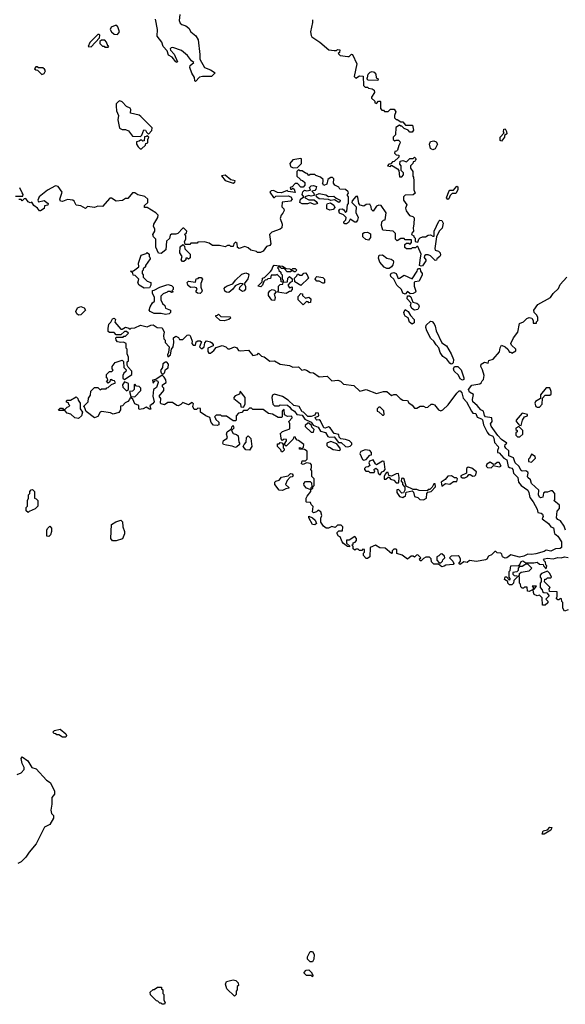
# Model space of a CAD drawing. Extents: x 2380107 to 2585170, y 384273 to 546161.
# Tile 55 of 256: x 2459112 to 2463871, y 460660 to 469250. Entities that reach past the tile are written whole.
import ezdxf

# ---------------------------------------------------------------- set-up
doc = ezdxf.new("R2010")
doc.units = 0

msp = doc.modelspace()

# ---------------------------------------------------------------- linework, layer by layer
at = {"layer": '0CON05XD'}
for points in [[(2460508.6, 469295), (2460503.8, 469243.8), (2460510.4, 469220.4), (2460525, 469206.9), (2460560, 469195), (2460586.7, 469175), (2460605.7, 469145), (2460647.7, 469107.7), (2460670, 469075), (2460682.7, 468945), (2460683.8, 468905), (2460722.9, 468832.9), (2460775, 468813.8), (2460817.5, 468785), (2460785, 468753.8), (2460705.6, 468754.4), (2460680.9, 468749.1), (2460645, 468710.8), (2460640, 468715), (2460638.1, 468745), (2460613.9, 468783.9), (2460596, 468834), (2460600, 468850), (2460630, 468875), (2460610, 468890), (2460576.4, 468936.4), (2460522, 468982), (2460447.8, 469007.8), (2460434, 469005), (2460425.8, 468995), (2460427.1, 468985), (2460458.2, 468948.2), (2460488.1, 468881.9), (2460485, 468876.7), (2460475, 468881.1), (2460441.9, 468921.9), (2460411.3, 468941.3), (2460398.1, 468978.1), (2460362.9, 469015), (2460351.4, 469055), (2460311.5, 469105), (2460313.6, 469165), (2460295.4, 469255)], [(2459965, 469120), (2459982.5, 469145), (2459968.3, 469188.3), (2459958.3, 469198.3), (2459945, 469200), (2459910, 469185), (2459902.5, 469165), (2459912.5, 469145), (2459935, 469122.5), (2459965, 469120)], [(2461665, 469250), (2461665.8, 469225), (2461647.5, 469145), (2461653, 469113), (2461660.7, 469100.7), (2461730, 469055), (2461808.3, 468988.3), (2461855, 468980), (2461875, 468980), (2461885, 468990), (2461905, 468987.5), (2461900, 468965), (2461890, 468955), (2461908.3, 468938.3), (2461975, 468927.5), (2461985, 468930), (2462005, 468950), (2462015, 468947.5), (2462052.5, 468865), (2462030, 468755), (2462045, 468740), (2462075, 468760), (2462108.3, 468758.3), (2462110, 468675), (2462125, 468660), (2462145, 468660), (2462153, 468653), (2462185, 468647.5), (2462203.3, 468635), (2462207.5, 468615), (2462180, 468575), (2462180, 468565), (2462208.3, 468538.3), (2462210, 468525), (2462225, 468520), (2462241.7, 468538.3), (2462255, 468540), (2462260, 468535), (2462260, 468475), (2462271.7, 468461.7), (2462285, 468460), (2462295, 468450), (2462325, 468450), (2462345, 468470), (2462378.3, 468468.3), (2462392.5, 468445), (2462380, 468415), (2462380, 468395), (2462395, 468380), (2462405, 468380), (2462435, 468360), (2462455, 468360), (2462478.3, 468328.3), (2462538.3, 468328.3), (2462547.5, 468285), (2462535, 468270), (2462515, 468270), (2462500, 468285), (2462465, 468300), (2462445, 468320), (2462435, 468320), (2462425, 468330), (2462391.7, 468308.3), (2462390, 468245), (2462370, 468225), (2462370, 468205), (2462382.5, 468192.5), (2462395, 468200), (2462415, 468200), (2462428.3, 468188.3), (2462430, 468175), (2462418.3, 468151.7)], [(2459735, 469012.5), (2459808.3, 469091.7), (2459810, 469115), (2459805, 469120), (2459795, 469120), (2459725, 469050), (2459710, 469015), (2459735, 469012.5)], [(2459885, 469010), (2459888.3, 469018.3), (2459881.7, 469021.7), (2459870, 469055), (2459855, 469070), (2459825, 469070), (2459811.7, 469058.3), (2459811.7, 469041.7), (2459835, 469020), (2459848.3, 469018.3), (2459855, 469010), (2459885, 469010)], [(2459305, 468772.5), (2459325, 468780), (2459337.5, 468805), (2459328.3, 468818.3), (2459315, 468830), (2459275, 468830), (2459265, 468840), (2459251.7, 468838.3), (2459241.7, 468821.7), (2459251.7, 468811.7), (2459268.3, 468808.3), (2459305, 468772.5)], [(2462235, 468720), (2462151.7, 468721.7), (2462140, 468735), (2462147, 468743), (2462150, 468775), (2462168.3, 468791.7), (2462185, 468796.7), (2462205, 468792.5), (2462217.5, 468775), (2462221.7, 468741.7), (2462240, 468735), (2462235, 468720)], [(2460165, 468230), (2460178.3, 468241.7), (2460195, 468290), (2460210, 468285), (2460217.5, 468267.5), (2460235, 468250), (2460265, 468282.5), (2460267, 468307), (2460170, 468405), (2460155, 468415.6), (2460080, 468435), (2460082.5, 468465), (2460075, 468476.7), (2460042.7, 468492.7), (2460005, 468533.8), (2459985, 468541.2), (2459975, 468536.7), (2459953.9, 468516.1), (2459952.5, 468495), (2459957.5, 468455), (2459972.5, 468415), (2459966.7, 468375), (2459983.9, 468303.9), (2460005, 468292.5), (2460035, 468292.5), (2460060.7, 468280.7), (2460095, 468232.5), (2460165, 468230)], [(2460163, 468123), (2460175, 468123.3), (2460210, 468155), (2460211.7, 468168.3), (2460230, 468175), (2460230, 468205), (2460237.5, 468225), (2460225, 468240), (2460218.3, 468231.7), (2460201.7, 468228.3), (2460198.3, 468191.7), (2460185, 468190), (2460178.3, 468198.3), (2460165, 468200), (2460155, 468190), (2460130, 468185), (2460130, 468165), (2460145, 468140), (2460163, 468123)], [(2463315, 468190), (2463302.5, 468195), (2463302.5, 468225), (2463338.3, 468261.7), (2463332.5, 468272.5), (2463333.3, 468295), (2463345, 468297.5), (2463357.5, 468275), (2463360, 468255), (2463341.7, 468238.3), (2463340, 468225), (2463315, 468190)], [(2462418.3, 468151.7), (2462408.3, 468111.7), (2462398.3, 468101.7), (2462385, 468100), (2462380, 468085), (2462395, 468070), (2462418.3, 468068.3), (2462418.3, 468051.7), (2462378.3, 468011.7), (2462365, 468010), (2462348.3, 467991.7), (2462331.7, 467988.3), (2462320, 467975), (2462345, 467970), (2462355, 467980), (2462408.3, 467948.3), (2462420, 467935), (2462425, 467880), (2462445, 467880), (2462460, 467895), (2462460, 467915), (2462440, 467935), (2462440, 467975), (2462428.3, 467988.3), (2462430, 468015), (2462455, 468020), (2462485, 468010), (2462515, 468040), (2462545, 468040), (2462555, 468050), (2462570, 468035), (2462560, 468025), (2462558.3, 468011.7), (2462545, 468010), (2462540, 467995), (2462520, 467975), (2462520, 467955), (2462540, 467925), (2462540, 467885), (2462547, 467877), (2462550, 467845), (2462550, 467765), (2462560, 467735), (2462545, 467722.5), (2462475, 467720), (2462460, 467705), (2462460, 467675), (2462487.5, 467635), (2462477.5, 467605), (2462483.3, 467583.3), (2462510.7, 467540.7), (2462541.7, 467531.7), (2462551.7, 467521.7), (2462550, 467465), (2462542.5, 467435), (2462547.5, 467405), (2462531.7, 467388.3), (2462530, 467375), (2462550, 467365), (2462550, 467355), (2462560, 467345), (2462560, 467315), (2462585, 467310), (2462592.5, 467335), (2462603.9, 467346.1), (2462625, 467356.2), (2462650, 467355), (2462675, 467371.2), (2462695, 467373.3), (2462715, 467360), (2462728.3, 467361.7), (2462726.7, 467405), (2462767, 467493), (2462775, 467500), (2462795, 467497.5), (2462806.1, 467476.1), (2462797.7, 467432.3), (2462771.2, 467405), (2462747.5, 467355), (2462733, 467253), (2462735, 467240), (2462765, 467230), (2462780, 467215), (2462782.5, 467195), (2462777.5, 467185), (2462750, 467165), (2462748.3, 467151.7), (2462735, 467150), (2462695, 467190), (2462675, 467197.5), (2462653, 467197), (2462641.7, 467188.3), (2462640, 467175), (2462653.3, 467155), (2462653.3, 467145), (2462626.4, 467103.6), (2462615, 467100), (2462600, 467105), (2462608.3, 467171.7), (2462612.5, 467205), (2462585, 467270), (2462575, 467270), (2462565, 467260), (2462535, 467260), (2462525, 467250), (2462485, 467250), (2462471.7, 467261.7), (2462471.7, 467288.3), (2462485, 467300), (2462505, 467300), (2462518.3, 467291.7), (2462530, 467305), (2462528.3, 467328.3), (2462475, 467330), (2462465, 467340), (2462435, 467340), (2462405, 467320), (2462390, 467335), (2462390, 467385), (2462370, 467405), (2462280, 467415), (2462267.5, 467455), (2462270, 467485), (2462285, 467500), (2462300, 467505), (2462307.5, 467565), (2462265, 467627.5), (2462245, 467632.5), (2462225, 467622.5), (2462195, 467580), (2462180, 467595), (2462177, 467617), (2462165, 467640), (2462135, 467637.5), (2462113, 467623), (2462080.7, 467630.7), (2462070, 467645), (2462061.7, 467701.7), (2462055, 467710), (2462043, 467707), (2462011.7, 467668.3), (2462010, 467655), (2462047, 467617), (2462043, 467567), (2462063.3, 467525), (2462059.5, 467500.5), (2462046.2, 467483.8), (2462035, 467483.3), (2461995, 467510), (2461979.3, 467480.7), (2461961.7, 467468.3), (2461948.3, 467468.3), (2461940, 467475), (2461940, 467485), (2461957, 467503), (2461960, 467525), (2461937, 467547), (2461901.2, 467561.2), (2461897, 467583), (2461905, 467597.5), (2461925, 467600), (2461940, 467590), (2461955, 467567.5), (2461965, 467580), (2461970, 467635), (2461980, 467645), (2461980, 467705), (2461970, 467715), (2461970, 467725), (2461980, 467735), (2461978.3, 467748.3), (2461955, 467767.5), (2461905, 467770), (2461895, 467790), (2461860, 467805), (2461850, 467825), (2461851.7, 467861.7), (2461841.7, 467871.7), (2461825, 467872.5), (2461810, 467865), (2461800, 467855), (2461790, 467815), (2461765, 467802.5), (2461752.5, 467825), (2461760, 467835), (2461760, 467855), (2461737, 467877), (2461695, 467890), (2461685, 467900), (2461645, 467900), (2461635, 467890), (2461618.3, 467908.3), (2461605, 467910), (2461575, 467930), (2461555, 467930), (2461545, 467940), (2461530, 467925), (2461530, 467885), (2461558.3, 467858.3), (2461561.7, 467851.7), (2461578.3, 467848.3), (2461598.3, 467828.3), (2461600, 467805), (2461585, 467790), (2461565, 467790), (2461535, 467820), (2461515, 467820), (2461488.3, 467791.7), (2461470, 467785), (2461475, 467770), (2461485, 467770), (2461495, 467780), (2461505, 467772.5), (2461515, 467742.5), (2461455, 467750), (2461445, 467760), (2461395, 467738.8), (2461362, 467742), (2461325, 467760), (2461305, 467756.2), (2461292.5, 467745), (2461325, 467700), (2461335, 467700), (2461345, 467710), (2461455, 467714), (2461475.8, 467705.8), (2461488, 467685), (2461475, 467668), (2461401.7, 467658.3), (2461398.3, 467618.3), (2461415, 467600), (2461417.5, 467585), (2461408.3, 467561.7), (2461392.5, 467545), (2461382.5, 467515), (2461402.5, 467465), (2461397.5, 467435), (2461385, 467423.3), (2461310, 467395), (2461290, 467375), (2461302.5, 467295), (2461295, 467280), (2461265, 467270), (2461235, 467230), (2461211.7, 467218.3), (2461185, 467220), (2461177, 467227), (2461128.3, 467238.3), (2461105, 467260), (2461075, 467270), (2461025, 467252.5), (2461013, 467263), (2461008.3, 467298.3), (2460995, 467310), (2460980, 467295), (2460975, 467270), (2460955, 467270), (2460945, 467280), (2460925, 467280), (2460905, 467267.5), (2460855, 467280), (2460795, 467280), (2460765, 467300), (2460725, 467312.5), (2460665, 467310), (2460660, 467300), (2460605, 467300), (2460595, 467290), (2460555, 467290), (2460550, 467315), (2460560, 467335), (2460560, 467365), (2460550, 467375), (2460568.3, 467391.7), (2460570, 467405), (2460545, 467430), (2460535, 467430), (2460490, 467385), (2460475, 467377.5), (2460435, 467380), (2460425, 467370), (2460418.3, 467341.7), (2460393, 467317), (2460387, 467243), (2460345, 467210), (2460321.7, 467211.7), (2460300, 467265), (2460300, 467335), (2460280, 467355), (2460272.5, 467375), (2460290, 467405), (2460290, 467425), (2460280, 467445), (2460283, 467467), (2460317.5, 467525), (2460320, 467545), (2460300, 467565), (2460225, 467610), (2460201.7, 467611.7), (2460201.7, 467628.3), (2460230, 467655), (2460230, 467685), (2460205, 467707.5), (2460143, 467723), (2460115, 467740), (2460095, 467740), (2460055, 467690), (2460035, 467690), (2460008.8, 467671.2), (2459955, 467666.7), (2459911.7, 467691.7), (2459898.3, 467691.7), (2459835, 467620), (2459795, 467622.5), (2459765, 467612.5), (2459705, 467620), (2459685, 467602.5), (2459646.4, 467626.4), (2459605, 467631.2), (2459587.3, 467667.3), (2459575, 467676), (2459528.3, 467681.7), (2459485, 467663.3), (2459467, 467667), (2459463.3, 467685), (2459482.5, 467745), (2459446.7, 467795), (2459425, 467800), (2459355, 467763.3), (2459282.5, 467705), (2459270, 467675), (2459275, 467660), (2459325, 467672.5), (2459360, 467645), (2459357, 467633), (2459330, 467625), (2459326.4, 467603.6), (2459295, 467583.3), (2459285, 467583.3), (2459266.7, 467606.7), (2459235, 467630), (2459218.3, 467658.3), (2459205, 467652.5), (2459185, 467660), (2459165, 467690), (2459151.7, 467688.3), (2459135, 467670), (2459125, 467680), (2459105, 467680)], [(2462715, 468113.3), (2462696.4, 468126.4), (2462686.7, 468165), (2462694, 468186), (2462723.6, 468193.6), (2462743.9, 468183.9), (2462756.7, 468165), (2462735.8, 468124.2), (2462715, 468113.3)], [(2461498.3, 467958.3), (2461535, 467960), (2461570, 467995), (2461570, 468035), (2461565, 468040), (2461495, 468027.5), (2461467.5, 467995), (2461475, 467970), (2461498.3, 467958.3)], [(2460975, 467822.5), (2460988.3, 467831.7), (2460990, 467845), (2460953, 467853), (2460905, 467892.5), (2460871.7, 467888.3), (2460905, 467847.5), (2460975, 467822.5)], [(2461683, 467637), (2461645, 467653.3), (2461623, 467643), (2461575, 467642.5), (2461556.1, 467656.1), (2461561.2, 467685), (2461590, 467705), (2461576.7, 467725), (2461581.7, 467748.3), (2461595, 467762.5), (2461615, 467757.5), (2461648.3, 467761.7), (2461640, 467785), (2461655, 467800), (2461675, 467802.5), (2461700, 467795), (2461695, 467770), (2461685, 467760), (2461660, 467755), (2461677, 467737), (2461680, 467715), (2461655, 467710), (2461635, 467716.7), (2461600, 467705), (2461602.5, 467695), (2461633, 467677), (2461679.5, 467679.5), (2461697.5, 467665), (2461710, 467645), (2461705, 467642.5), (2461683, 467637)], [(2459075, 467710), (2459138.3, 467711.7), (2459142.5, 467725), (2459135, 467740), (2459112, 467782)], [(2461895, 467653.8), (2461857.5, 467677.5), (2461825, 467672.5), (2461805, 467682.5), (2461725, 467686), (2461700, 467705), (2461698.3, 467721.7), (2461725, 467734), (2461783.3, 467723.3), (2461805, 467707.5), (2461851.7, 467711.7), (2461871.7, 467691.7), (2461906.7, 467675), (2461905, 467660), (2461895, 467653.8)], [(2462845, 467682.5), (2462833.3, 467695), (2462855, 467750), (2462865, 467762.5), (2462895, 467762.5), (2462925, 467797.5), (2462933, 467793), (2462933.8, 467765), (2462917.3, 467732.7), (2462885, 467732.5), (2462866.7, 467715), (2462855, 467687.5), (2462845, 467682.5)], [(2461817, 467587), (2461790.7, 467600.7), (2461790, 467635), (2461797.5, 467645), (2461823, 467653), (2461851.7, 467631.7), (2461859.3, 467610.7), (2461845, 467592.5), (2461817, 467587)], [(2462155, 467326.7), (2462131.4, 467331.4), (2462106.2, 467355), (2462105.9, 467384.1), (2462115.7, 467394.3), (2462145, 467397.1), (2462171.2, 467381.2), (2462170.8, 467349.2), (2462155, 467326.7)], [(2460545, 467140), (2460531.7, 467141.7), (2460520, 467155), (2460530, 467185), (2460510, 467215), (2460513, 467267), (2460535, 467290), (2460550, 467275), (2460551.7, 467251.7), (2460600, 467205), (2460598.3, 467171.7), (2460585, 467160), (2460575, 467170), (2460561.7, 467168.3), (2460560, 467155), (2460545, 467140)], [(2460198.3, 466908.3), (2460155, 466932.5), (2460143.3, 466955), (2460150, 466985), (2460118.3, 467018.3), (2460101.7, 467021.7), (2460098.3, 467038.3), (2460080, 467055), (2460105, 467060), (2460150, 467095), (2460147.5, 467125), (2460172.5, 467195), (2460215, 467210), (2460225, 467220), (2460240, 467205), (2460240, 467185), (2460248.3, 467178.3), (2460250, 467165), (2460210, 467105), (2460210, 467095), (2460190, 467075), (2460190, 467065), (2460180, 467055), (2460180, 467035), (2460190, 467025), (2460190, 467005), (2460225, 466970), (2460256.7, 466956.7), (2460257, 466933), (2460245, 466910), (2460198.3, 466908.3)], [(2462315, 467078.6), (2462290.6, 467090.6), (2462253.1, 467133.1), (2462240.5, 467170.5), (2462245.9, 467194.1), (2462277.5, 467197.5), (2462315, 467170), (2462351.7, 467161.7), (2462368.3, 467148.3), (2462373.3, 467135), (2462367.7, 467112.3), (2462355.9, 467094.1), (2462335, 467078.8), (2462315, 467078.6)], [(2460935, 466870), (2460915, 466872), (2460901.5, 466881.5), (2460896, 466904), (2460904, 466916), (2460921.4, 466928.6), (2460972.5, 466945), (2460992.9, 466977.1), (2461050, 467030), (2461085, 467041.2), (2461104, 467034), (2461110, 467025), (2461101.7, 466988.3), (2461070, 466945), (2461082.5, 466925), (2461081.7, 466898.3), (2461070, 466885), (2461055, 466877.5), (2461030, 466895), (2461033, 466917), (2461060, 466945), (2461035, 466948.8), (2460991.7, 466928.3), (2460971.7, 466898.3), (2460935, 466870)], [(2461215, 466920), (2461190, 466925), (2461228.3, 466961.7), (2461230, 466995), (2461248.3, 467001.7), (2461298.3, 467051.7), (2461311.7, 467068.3), (2461320, 467095), (2461333, 467107), (2461405, 467100), (2461435, 467080), (2461467, 467077), (2461475, 467070), (2461485, 467070), (2461495, 467080), (2461515, 467080), (2461530, 467065), (2461515, 467050), (2461505, 467050), (2461495, 467060), (2461485, 467060), (2461475, 467050), (2461445, 467050), (2461418.3, 467078.3), (2461395, 467080), (2461385, 467090), (2461365, 467090), (2461360, 467085), (2461370, 467075), (2461371.7, 467061.7), (2461388.3, 467048.3), (2461390, 467035), (2461400, 467025), (2461400, 466985), (2461410, 466975), (2461410, 466960), (2461391.7, 466961.7), (2461390, 466995), (2461358.3, 467028.3), (2461345, 467020), (2461305, 467020), (2461298.3, 466991.7), (2461275, 466990), (2461268.3, 466981.7), (2461251.7, 466978.3), (2461240, 466965), (2461230, 466935), (2461215, 466920)], [(2461565, 466930), (2461511.7, 466961.7), (2461510, 466995), (2461530, 467015), (2461535, 467030), (2461545, 467030), (2461555, 467020), (2461575, 467020), (2461591.7, 467038.3), (2461605, 467040), (2461620, 467025), (2461630, 466995), (2461565, 466930)], [(2462475, 466856.7), (2462453.4, 466863.4), (2462440.8, 466895), (2462402.8, 466932.8), (2462376.2, 466985), (2462349.7, 467009.7), (2462345.8, 467025), (2462351.7, 467038.3), (2462375, 467044.2), (2462395.7, 467035.7), (2462412, 466992), (2462425.9, 466994.1), (2462465, 467020), (2462535, 466990), (2462580, 467055), (2462581.7, 467068.3), (2462591.7, 467078.3), (2462605, 467080), (2462607.5, 467055), (2462623.3, 467035), (2462623.3, 467025), (2462595, 466967.5), (2462557.5, 466962.5), (2462553, 466957), (2462552.9, 466925), (2462567.5, 466882.5), (2462565, 466872.5), (2462545, 466862.5), (2462518.3, 466858.3), (2462495, 466877.5), (2462475, 466856.7)], [(2460685, 466862.5), (2460663, 466863), (2460651.7, 466871.7), (2460650, 466885), (2460660, 466895), (2460655, 466910), (2460635, 466917.5), (2460603, 466913), (2460580, 466935), (2460571.7, 466958.3), (2460585, 466970), (2460645, 466960), (2460651.7, 466988.3), (2460668.3, 466991.7), (2460675, 467000), (2460695, 467000), (2460707.5, 466985), (2460692.5, 466947.5), (2460692.5, 466915), (2460702.5, 466885), (2460700, 466875), (2460685, 466862.5)], [(2461435, 466862.5), (2461361.7, 466871.7), (2461370, 466885), (2461370, 466925), (2461385, 466940), (2461408.3, 466941.7), (2461410, 466960), (2461448.3, 466961.7), (2461450, 466995), (2461465, 467010), (2461488.3, 466988.3), (2461490, 466965), (2461471.7, 466958.3), (2461450, 466935), (2461465, 466910), (2461488.3, 466918.3), (2461490, 466895), (2461475, 466880), (2461465, 466880), (2461435, 466862.5)], [(2461765, 466950), (2461755, 466950), (2461725, 466970), (2461705, 466970), (2461690, 466985), (2461695, 467000), (2461705, 467010), (2461755, 467000), (2461770, 466985), (2461770, 466955), (2461765, 466950)], [(2463871.2, 464795), (2463860.7, 464830.7), (2463829.3, 464879.3), (2463805, 464890), (2463793.8, 464905), (2463798.3, 464961.7), (2463820, 464985), (2463820, 465015), (2463770, 465055), (2463780, 465065), (2463780, 465115), (2463758.3, 465138.3), (2463745, 465140), (2463715, 465127.5), (2463693, 465127), (2463681.7, 465118.3), (2463675.8, 465084.2), (2463655, 465079.2), (2463644.6, 465084.6), (2463636, 465105), (2463640, 465145), (2463575, 465202.5), (2463567.5, 465235), (2463543.3, 465255), (2463540, 465265), (2463546.7, 465295), (2463543, 465303), (2463525, 465313.3), (2463495, 465311.4), (2463485, 465318), (2463465.7, 465355.7), (2463433.8, 465383.8), (2463418.3, 465428.3), (2463378.8, 465445), (2463378.1, 465488.1), (2463351.4, 465511.4), (2463344.4, 465525), (2463345.9, 465544.1), (2463360, 465555), (2463315, 465588.8), (2463282.8, 465622.8), (2463222.7, 465702.7), (2463219.2, 465725), (2463232.5, 465745), (2463230, 465775), (2463174.5, 465784.5), (2463165.6, 465795.6), (2463156.7, 465835), (2463135, 465845.8), (2463103.1, 465885), (2463065.5, 465915.5), (2463061.9, 465935), (2463070, 465980), (2463035, 466000), (2463026.2, 466025), (2463055, 466062.5), (2463125, 466072.5), (2463138.3, 466081.7), (2463145, 466100), (2463158.3, 466111.7), (2463163.3, 466145), (2463149.2, 466195), (2463133.8, 466225), (2463136.7, 466245), (2463165, 466261.2), (2463197, 466253), (2463203.6, 466276.4), (2463240.7, 466289.3), (2463297, 466353), (2463303, 466387), (2463315, 466410), (2463346.4, 466396.4), (2463370, 466375), (2463385, 466350), (2463395, 466350), (2463405, 466340), (2463438.3, 466361.7), (2463440, 466375), (2463401.2, 466411.2), (2463396.7, 466425), (2463417.5, 466475), (2463457, 466523), (2463470.7, 466599.3), (2463505, 466612.5), (2463535, 466642.5), (2463555, 466652.5), (2463580, 466645), (2463590, 466625), (2463591.7, 466601.7), (2463618.3, 466601.7), (2463620, 466615), (2463630, 466625), (2463630, 466655), (2463620, 466675), (2463600, 466695), (2463597.5, 466715), (2463630, 466765), (2463743, 466827), (2463765, 466860), (2463812.5, 466905), (2463825, 466940), (2463885, 467002.5)], [(2460385, 466677.5), (2460345, 466687.5), (2460285, 466686.7), (2460250, 466705), (2460242.5, 466715), (2460250, 466745), (2460270.7, 466779.3), (2460287.5, 466795), (2460287.5, 466825), (2460270, 466865), (2460271.7, 466888.3), (2460285, 466890), (2460333, 466917), (2460405, 466940), (2460435, 466930), (2460450, 466915), (2460450, 466895), (2460440, 466885), (2460450, 466875), (2460435, 466870), (2460425, 466880), (2460405, 466880), (2460398.3, 466871.7), (2460363, 466857), (2460343, 466837), (2460342.5, 466805), (2460357.5, 466775), (2460377.5, 466755), (2460383.6, 466733.6), (2460427.5, 466715), (2460427.5, 466695), (2460415, 466682.5), (2460385, 466677.5)], [(2461335, 466800), (2461311.7, 466801.7), (2461282.5, 466845), (2461283, 466867), (2461292.5, 466885), (2461313.6, 466896.4), (2461335, 466890), (2461350, 466875), (2461332.5, 466855), (2461340, 466825), (2461335, 466800)], [(2461585, 466762.5), (2461540, 466805), (2461540, 466835), (2461565, 466860), (2461578.3, 466858.3), (2461580, 466845), (2461605, 466820), (2461635, 466830), (2461650, 466815), (2461648.3, 466781.7), (2461635, 466780), (2461628.3, 466788.3), (2461615, 466790), (2461585, 466762.5)], [(2462555, 466715.6), (2462530.9, 466730.9), (2462521.4, 466755), (2462527.5, 466777.5), (2462491.2, 466815), (2462495, 466840), (2462511.7, 466841.7), (2462523, 466833), (2462540, 466785), (2462575, 466776.7), (2462590, 466765), (2462596.7, 466745), (2462585, 466722.5), (2462555, 466715.6)], [(2459625, 466671.2), (2459610, 466685), (2459602, 466705), (2459617.1, 466735), (2459645, 466747.1), (2459673.8, 466735), (2459687.5, 466715), (2459645, 466673.8), (2459625, 466671.2)], [(2462535, 466592.5), (2462511.7, 466611.7), (2462499.3, 466649.3), (2462473.6, 466663.6), (2462467.5, 466675), (2462462.5, 466695), (2462475, 466722.5), (2462500, 466705), (2462520, 466670), (2462552, 466635), (2462553.6, 466606.4), (2462535, 466592.5)], [(2462815, 464483.8), (2462795, 464477.5), (2462765, 464500), (2462725, 464500), (2462705, 464520), (2462700, 464545), (2462685, 464560), (2462655, 464560), (2462635, 464550), (2462615, 464530), (2462605, 464530), (2462600, 464545), (2462610, 464555), (2462585, 464580), (2462571.7, 464578.3), (2462555, 464560), (2462545, 464570), (2462525, 464570), (2462495, 464542.5), (2462448.3, 464578.3), (2462401.7, 464591.7), (2462400, 464625), (2462395, 464630), (2462375, 464630), (2462360, 464615), (2462360, 464595), (2462355, 464593.3), (2462298.3, 464638.3), (2462253, 464643), (2462215, 464666.7), (2462170, 464645), (2462165.8, 464565), (2462145, 464550), (2462135, 464550), (2462110, 464575), (2462110, 464595), (2462120, 464605), (2462118.3, 464628.3), (2462105, 464630), (2462095, 464620), (2462075, 464620), (2462065, 464630), (2462045, 464630), (2462035, 464622.5), (2462020, 464635), (2462020, 464655), (2462010, 464665), (2462020, 464675), (2462020, 464685), (2462038.3, 464691.7), (2462050, 464705), (2462050, 464725), (2462035, 464740), (2461985, 464710), (2461961.7, 464708.3), (2461963, 464683), (2461988.3, 464658.3), (2461988.3, 464651.7), (2461970, 464655), (2461935, 464680), (2461923.3, 464695), (2461908.3, 464738.3), (2461893.6, 464743.6), (2461880, 464765), (2461880, 464775), (2461895, 464790), (2461928.3, 464791.7), (2461930, 464825), (2461915, 464840), (2461885, 464840), (2461865, 464820), (2461835, 464827.5), (2461806.4, 464813.6), (2461784.5, 464814.5), (2461762.2, 464832.2), (2461740, 464865), (2461738.3, 464901.7), (2461747.5, 464925), (2461737.5, 464955), (2461715, 464970), (2461700, 464955), (2461675, 464947.5), (2461667, 464957), (2461671.7, 465001.7), (2461655, 465020), (2461648.3, 465038.3), (2461615, 465040), (2461610, 465045), (2461610, 465075), (2461618.3, 465091.7), (2461650, 465135), (2461650, 465150), (2461668.3, 465161.7), (2461670, 465175), (2461680, 465185), (2461680, 465245), (2461660, 465265), (2461660, 465315), (2461650, 465325), (2461657.5, 465342.5), (2461657.5, 465365), (2461647, 465377), (2461615, 465382.5), (2461585, 465370), (2461570, 465375), (2461575, 465400), (2461605, 465400), (2461620, 465415), (2461620, 465485), (2461595, 465500), (2461551.7, 465501.7), (2461551.7, 465518.3), (2461575, 465510), (2461588.3, 465521.7), (2461590, 465545), (2461545, 465580), (2461531.7, 465581.7), (2461520, 465595), (2461518.3, 465608.3), (2461501.7, 465608.3), (2461498.3, 465591.7), (2461435, 465530), (2461420, 465545), (2461440, 465575), (2461438.3, 465588.3), (2461415, 465590), (2461405, 465580), (2461393, 465593), (2461390, 465625), (2461383, 465637), (2461403, 465657), (2461468.3, 465681.7), (2461467.5, 465725), (2461460, 465745), (2461490, 465775), (2461485, 465790), (2461448.3, 465788.3), (2461421.7, 465801.7), (2461418.3, 465848.3), (2461400, 465835), (2461400, 465785), (2461395, 465780), (2461365, 465780), (2461317, 465807), (2461283, 465813), (2461235, 465850), (2461145, 465850), (2461135, 465860), (2461115, 465860), (2461095, 465840), (2461065, 465840), (2461048.3, 465821.7), (2461021.7, 465818.3), (2461000, 465795), (2461000, 465755), (2460995, 465750), (2460975, 465750), (2460915, 465790), (2460875, 465790), (2460865, 465800), (2460825, 465800), (2460810, 465785), (2460818.3, 465778.3), (2460821.7, 465761.7), (2460848.3, 465738.3), (2460850, 465715), (2460835, 465710), (2460802, 465712), (2460782.5, 465735), (2460770, 465780), (2460735, 465793.3), (2460690, 465825), (2460688.3, 465858.3), (2460665, 465860), (2460655, 465850), (2460635, 465850), (2460622.5, 465875), (2460627.5, 465897.5), (2460615, 465910), (2460585, 465890), (2460535, 465910), (2460518.3, 465891.7), (2460495, 465882.5), (2460483, 465883), (2460445, 465910), (2460405, 465910), (2460375, 465890), (2460345, 465900), (2460340, 465905), (2460342.5, 465945), (2460330, 465965), (2460370, 466015), (2460370, 466035), (2460358.3, 466048.3), (2460357.5, 466065), (2460390, 466085), (2460387, 466107), (2460372, 466132), (2460355, 466150), (2460298.3, 466111.7), (2460270, 466105), (2460275, 466080), (2460291.7, 466098.3), (2460305, 466102.5), (2460316.4, 466096.4), (2460320, 466085), (2460305, 466040), (2460280, 466025), (2460273.3, 465965), (2460283.6, 465916.4), (2460271.7, 465898.3), (2460248.3, 465881.7), (2460255, 465852.5), (2460245, 465852.5), (2460215, 465870), (2460190, 465855), (2460155, 465850), (2460150, 465855), (2460150, 465885), (2460115, 465900), (2460098.3, 465938.3), (2460088.3, 465948.3), (2460075, 465950), (2460070, 465935), (2460055, 465920), (2460031.7, 465908.3), (2460008.3, 465881.7), (2459991.7, 465878.3), (2459990, 465845), (2459975.7, 465824.3), (2459928.3, 465808.3), (2459905, 465820), (2459825, 465832.5), (2459813.9, 465826.1), (2459795, 465788), (2459765, 465776.2), (2459691.7, 465831.7), (2459678.3, 465868.3), (2459670, 465875), (2459710, 465915), (2459713, 465947), (2459730, 465975), (2459731.7, 466008.3), (2459765, 466040), (2459795, 466040), (2459815, 466020), (2459825, 466030), (2459865, 466030), (2459871.7, 466038.3), (2459885, 466040), (2459911.7, 466068.3), (2459948.3, 466081.7), (2459938.3, 466098.3), (2459921.7, 466101.7), (2459915, 466110), (2459901.7, 466108.3), (2459898.3, 466091.7), (2459885, 466080), (2459870, 466095), (2459880, 466105), (2459878.3, 466118.3), (2459870, 466125), (2459870, 466155), (2459895, 466180), (2459915, 466180), (2459928.3, 466191.7), (2459920, 466205), (2459920, 466225), (2459945, 466260), (2460005, 466280), (2460018.3, 466268.3), (2460020, 466215), (2460040, 466195), (2460038.3, 466181.7), (2460020, 466165), (2460012.5, 466145), (2460012.5, 466122.5), (2460025, 466110), (2460090, 466155), (2460090, 466185), (2460058.3, 466218.3), (2460050, 466235), (2460050, 466265), (2460060, 466275), (2460060, 466305), (2460050, 466335), (2460050, 466375), (2460040, 466385), (2460040, 466425), (2460017.5, 466437.5), (2459995, 466432.5), (2459965, 466440), (2459953, 466453), (2459950, 466475), (2459955, 466480), (2460015, 466480), (2460021.7, 466488.3), (2460035, 466490), (2460060, 466515), (2460045, 466530), (2460025, 466530), (2459995, 466500), (2459955, 466500), (2459935, 466520), (2459895, 466520), (2459885, 466530), (2459882.5, 466555), (2459890, 466595), (2459908.3, 466611.7), (2459920.7, 466639.3), (2459935, 466646.2), (2459947.5, 466635), (2459941.7, 466611.7), (2459995, 466550), (2460005, 466550), (2460035, 466567.5), (2460065, 466560), (2460075, 466550), (2460085, 466560), (2460117, 466563), (2460165, 466586.2), (2460225, 466570), (2460255, 466586.2), (2460275, 466588.8), (2460310, 466565), (2460355, 466561.2), (2460372.5, 466525), (2460367.5, 466495), (2460370, 466465), (2460380, 466455), (2460380, 466435), (2460416.7, 466395), (2460410, 466345), (2460400, 466325), (2460405, 466310), (2460426.7, 466325), (2460437.5, 466375), (2460450, 466395), (2460456.7, 466433.3), (2460454.2, 466475.8), (2460475, 466488.8), (2460496.7, 466476.7), (2460505, 466460), (2460535, 466460), (2460573.6, 466496.4), (2460585, 466500), (2460595, 466497.5), (2460603.3, 466485), (2460616.4, 466446.4), (2460613.6, 466423.6), (2460625, 466410), (2460645, 466410), (2460651.7, 466438.3), (2460665, 466447.5), (2460687.5, 466447.5), (2460698.3, 466438.3), (2460680, 466395), (2460695, 466380), (2460705, 466380), (2460722.5, 466395), (2460728.3, 466431.7), (2460742.5, 466447.5), (2460775, 466440), (2460789.3, 466429.3), (2460800, 466415), (2460800, 466405), (2460752.5, 466385), (2460752.5, 466355), (2460761.7, 466341.7), (2460775, 466340), (2460806.4, 466363.6), (2460825, 466390), (2460877, 466407), (2460910, 466395), (2460928.3, 466378.3), (2460945, 466377.5), (2460985, 466396.7), (2461006.4, 466386.4), (2461020, 466365), (2461035, 466360), (2461107, 466367), (2461145, 466320), (2461185, 466330), (2461195, 466340), (2461220, 466315), (2461245, 466310), (2461295, 466270), (2461335, 466273.3), (2461385, 466243.3), (2461465, 466232.5), (2461495, 466217.5), (2461545, 466220), (2461573, 466193), (2461595, 466197.5), (2461615, 466192.5), (2461645, 466172.5), (2461675, 466170), (2461723, 466133), (2461795, 466140), (2461835, 466100), (2461886.4, 466106.4), (2461910, 466095), (2461935, 466070), (2462025, 466057.5), (2462078.3, 466008.3), (2462135, 466023.3), (2462225, 465987.5), (2462285, 466006.7), (2462315, 466007.5), (2462355, 465970), (2462375, 465980), (2462395, 465980), (2462430, 465945), (2462455, 465930), (2462495, 465927.5), (2462507, 465907), (2462536.4, 465886.4), (2462555, 465860), (2462575, 465860), (2462605, 465877.5), (2462635, 465877.5), (2462655, 465867.5), (2462671.7, 465868.3), (2462700, 465895), (2462715, 465896.7), (2462729.3, 465889.3), (2462765, 465847.5), (2462785, 465837.5), (2462803, 465847), (2462849.3, 465890.7), (2462925, 465992.5), (2462945, 466012.5), (2462955, 466012.5), (2462968.8, 465995), (2462978.8, 465948.8), (2463010, 465915), (2463053.6, 465833.6), (2463065, 465817.5), (2463090, 465815), (2463102.5, 465782.5), (2463138.8, 465768.8), (2463148.7, 465758.7), (2463156, 465715), (2463190.3, 465650.3), (2463205, 465632), (2463237.9, 465617.9), (2463247.9, 465597.9), (2463252.3, 465562.3), (2463285, 465527.5), (2463288.8, 465515), (2463278.3, 465491.7), (2463280, 465475), (2463295, 465472.5), (2463333.8, 465423.8), (2463360.5, 465410.5), (2463373, 465353), (2463383, 465343), (2463405, 465336.7), (2463413.3, 465325), (2463420, 465295), (2463456.7, 465255), (2463462.5, 465215), (2463487, 465187), (2463543.8, 465145), (2463553.3, 465125), (2463560.5, 465080.5), (2463591.2, 465045), (2463625, 464980), (2463631.7, 464951.7), (2463660, 464945), (2463672.5, 464935), (2463676.7, 464915), (2463670, 464895), (2463723.3, 464855), (2463745, 464826.2), (2463766.4, 464816.4), (2463776.2, 464766.2), (2463805, 464743.3), (2463838, 464695), (2463837.5, 464645), (2463825, 464637.5), (2463785, 464633.8), (2463745, 464612), (2463705, 464623.3), (2463685, 464611.2), (2463615, 464591.2), (2463575, 464584), (2463545, 464586.7), (2463509.7, 464570.3)], [(2460895, 466623.3), (2460860, 466625), (2460821.7, 466661.7), (2460821.7, 466668.3), (2460838.3, 466671.7), (2460845, 466680), (2460865, 466660), (2460947, 466657), (2460950, 466645), (2460937, 466633), (2460895, 466623.3)], [(2462875, 466244.2), (2462862.2, 466252.2), (2462837.9, 466287.9), (2462802.9, 466312.9), (2462780.6, 466345), (2462768.3, 466388.3), (2462743.5, 466413.5), (2462724.2, 466445), (2462698.2, 466468.2), (2462663.1, 466535), (2462653.1, 466565), (2462655.9, 466584.1), (2462695, 466620), (2462708.3, 466618.3), (2462727, 466597), (2462737, 466577), (2462744.1, 466534.1), (2462795, 466430), (2462836, 466406), (2462873.8, 466335), (2462894.2, 466284.2), (2462892.5, 466257.5), (2462885, 466246.7), (2462875, 466244.2)], [(2460365, 466160), (2460375, 466170), (2460383.3, 466196.7), (2460407, 466213), (2460410, 466245), (2460395, 466263.3), (2460385, 466263.3), (2460361.7, 466248.3), (2460357.5, 466215), (2460340.7, 466189.3), (2460345, 466170), (2460355, 466160), (2460365, 466160)], [(2462975, 466103.8), (2462955, 466116), (2462937.9, 466147.9), (2462901.9, 466185), (2462894.3, 466205), (2462905, 466223.8), (2462934.2, 466224.2), (2462963.8, 466195), (2462986.1, 466126.1), (2462985, 466110), (2462975, 466103.8)], [(2460045, 466012.5), (2460060, 466025), (2460060, 466075), (2460025, 466090), (2460010, 466065), (2460013, 466043), (2460045, 466012.5)], [(2460115, 465960), (2460170, 466015), (2460170, 466035), (2460155, 466050), (2460131.7, 466051.7), (2460115, 466070), (2460110, 466065), (2460110, 466025), (2460095, 466010), (2460070, 466005), (2460081.7, 465961.7), (2460115, 465960)], [(2461065, 465870), (2461080, 465895), (2461080, 465955), (2461035, 466010), (2461028.3, 465981.7), (2460991.7, 465968.3), (2460980, 465955), (2460980, 465945), (2461038.3, 465898.3), (2461041.7, 465871.7), (2461065, 465870)], [(2463625, 465868.8), (2463645, 465870), (2463667.5, 465895), (2463670.7, 465949.3), (2463696.1, 465973.9), (2463735, 465973.3), (2463746.2, 465983.8), (2463748, 466005), (2463735, 466037.5), (2463702.5, 466037.5), (2463654.1, 465975.9), (2463653.3, 465945), (2463610.8, 465919.2), (2463606, 465905), (2463615, 465876.7), (2463625, 465868.8)], [(2459625, 465772), (2459592.5, 465775), (2459557.5, 465807.5), (2459527, 465817), (2459505, 465840), (2459455, 465840), (2459450, 465845), (2459465, 465860), (2459485, 465860), (2459491.7, 465851.7), (2459505, 465850), (2459525, 465870), (2459540, 465875), (2459550, 465885), (2459541.7, 465891.7), (2459538.3, 465908.3), (2459521.7, 465911.7), (2459520, 465925), (2459525, 465930), (2459555, 465930), (2459605, 465960), (2459620, 465945), (2459621.7, 465931.7), (2459640, 465905), (2459640, 465855), (2459660, 465825), (2459651.2, 465795), (2459625, 465772)], [(2461975, 465522.5), (2461995, 465530), (2462010, 465545), (2462010, 465555), (2461990, 465575), (2461955, 465587.5), (2461913, 465593), (2461898.3, 465608.3), (2461895, 465630), (2461855, 465640), (2461819.3, 465689.3), (2461805, 465697.5), (2461775, 465687.5), (2461765, 465690), (2461735, 465750), (2461725, 465760), (2461705, 465757.5), (2461693.6, 465763.6), (2461690, 465780), (2461720, 465795), (2461718.3, 465818.3), (2461695, 465820), (2461685, 465800), (2461655, 465787.5), (2461625, 465787.5), (2461586.4, 465826.4), (2461575, 465830), (2461550, 465875), (2461503.8, 465883.8), (2461455, 465930), (2461405, 465962.5), (2461335, 465982.5), (2461317.5, 465975), (2461312.5, 465955), (2461320, 465895), (2461335, 465880), (2461375, 465880), (2461385, 465890), (2461447, 465887), (2461469.3, 465869.3), (2461480.7, 465850.7), (2461510, 465835), (2461530, 465805), (2461575, 465800), (2461600, 465765), (2461655, 465737.5), (2461671.7, 465711.7), (2461716.4, 465696.4), (2461735, 465660), (2461779.3, 465649.3), (2461800, 465615), (2461815, 465607.5), (2461855, 465610), (2461892.5, 465562.5), (2461915, 465560), (2461955, 465527.5), (2461975, 465522.5)], [(2462285, 465800), (2462290, 465805), (2462288.3, 465838.3), (2462255, 465870), (2462245, 465870), (2462230, 465855), (2462230, 465835), (2462245, 465830), (2462275, 465800), (2462285, 465800)], [(2463485, 465710), (2463496.7, 465755), (2463515.8, 465784.2), (2463540, 465795), (2463540, 465805), (2463494.1, 465815.9), (2463442.5, 465755), (2463443, 465743), (2463461.7, 465721.7), (2463471.7, 465711.7), (2463485, 465710)], [(2460995, 465516.7), (2460965, 465530), (2460915, 465536.7), (2460890, 465545), (2460882.5, 465555), (2460890.7, 465579.3), (2460917.5, 465595), (2460923.3, 465605), (2460916.7, 465635), (2460922.5, 465655), (2460958.3, 465681.7), (2460961.7, 465698.3), (2460975, 465710), (2460980, 465685), (2460960, 465665), (2460975, 465640), (2461001.7, 465631.7), (2461018.3, 465618.3), (2461022.5, 465565), (2461030, 465555), (2461030, 465545), (2461005, 465522.5), (2460995, 465516.7)], [(2461675, 465650), (2461680, 465675), (2461660, 465695), (2461658.3, 465708.3), (2461635, 465730), (2461625, 465730), (2461601.7, 465708.3), (2461601.7, 465701.7), (2461655, 465650), (2461675, 465650)], [(2463475, 465610), (2463500, 465635), (2463500, 465665), (2463465, 465700), (2463440, 465685), (2463440, 465675), (2463450, 465665), (2463450, 465655), (2463440, 465645), (2463440, 465625), (2463455, 465610), (2463475, 465610)], [(2461115, 465493.3), (2461085, 465497.5), (2461062.5, 465525), (2461070, 465545), (2461087, 465563), (2461090, 465605), (2461105, 465620), (2461127, 465597), (2461137.5, 465525), (2461115, 465493.3)], [(2461905, 465492.5), (2461910, 465505), (2461878.3, 465548.3), (2461825, 465570), (2461790, 465555), (2461790, 465535), (2461805, 465520), (2461815, 465520), (2461845, 465500), (2461905, 465492.5)], [(2461405, 465480), (2461395, 465480), (2461388.3, 465498.3), (2461360, 465525), (2461361.7, 465548.3), (2461375, 465550), (2461385, 465560), (2461398.3, 465558.3), (2461410, 465545), (2461410, 465515), (2461420, 465505), (2461420, 465495), (2461405, 465480)], [(2462115, 465407.5), (2462135, 465412.5), (2462165, 465450), (2462180, 465455), (2462180, 465475), (2462165, 465490), (2462125, 465497.5), (2462087, 465483), (2462077.5, 465465), (2462101.7, 465411.7), (2462115, 465407.5)], [(2462255, 465280), (2462270, 465305), (2462288.3, 465311.7), (2462300, 465325), (2462290, 465395), (2462275, 465397.5), (2462225, 465367.5), (2462213.9, 465373.9), (2462195, 465410), (2462162.5, 465397.5), (2462157.5, 465385), (2462165, 465360), (2462151.7, 465348.3), (2462130, 465345), (2462120, 465335), (2462120, 465325), (2462131.7, 465311.7), (2462155, 465310), (2462165, 465300), (2462205, 465300), (2462210, 465315), (2462200, 465325), (2462217, 465337), (2462232.5, 465325), (2462240, 465295), (2462255, 465280)], [(2463575, 465390), (2463610, 465425), (2463608.3, 465438.3), (2463575, 465460), (2463558.3, 465421.7), (2463550, 465415), (2463550, 465395), (2463575, 465390)], [(2462995, 465253.3), (2463016.4, 465263.6), (2463028.3, 465281.7), (2463041.7, 465281.7), (2463065, 465266.7), (2463080.7, 465269.3), (2463090.7, 465279.3), (2463097.5, 465305), (2463055, 465337.5), (2463023, 465347), (2463010, 465335), (2463010, 465295), (2462958.3, 465271.7), (2462960.7, 465260.7), (2462973.3, 465253.3), (2462995, 465253.3)], [(2463225, 465340), (2463245, 465360), (2463295, 465350), (2463310, 465355), (2463295, 465386.7), (2463275, 465386.2), (2463258.3, 465371.7), (2463245, 465370), (2463215, 465390), (2463187, 465373), (2463180, 465355), (2463193, 465343), (2463225, 465340)], [(2461405, 465141.2), (2461374.1, 465144.1), (2461336.2, 465195), (2461336.7, 465215), (2461345, 465223.3), (2461376.4, 465233.6), (2461395, 465260), (2461455, 465270), (2461475, 465290), (2461488.3, 465288.3), (2461497, 465273), (2461488.3, 465261.7), (2461471.7, 465258.3), (2461445, 465230), (2461430, 465195), (2461458.3, 465168.3), (2461458.3, 465161.7), (2461433, 465157), (2461405, 465141.2)], [(2462415, 465210), (2462420, 465215), (2462422.5, 465255), (2462415, 465290), (2462395, 465287.5), (2462355, 465266.7), (2462332.5, 465272.5), (2462325, 465300), (2462311.7, 465298.3), (2462300, 465285), (2462290, 465265), (2462291.7, 465241.7), (2462305, 465240), (2462325, 465260), (2462335, 465260), (2462345, 465240), (2462375, 465232.5), (2462395, 465210), (2462415, 465210)], [(2462635, 465062.5), (2462660, 465075), (2462662.5, 465115), (2462671.7, 465128.3), (2462700, 465135), (2462740, 465175), (2462735, 465200), (2462725, 465200), (2462708.3, 465171.7), (2462688.3, 465151.7), (2462675, 465150), (2462665, 465140), (2462595, 465142.5), (2462575, 465152.5), (2462545, 465150), (2462481.7, 465181.7), (2462465, 465240), (2462455, 465250), (2462441.7, 465248.3), (2462440, 465225), (2462450, 465215), (2462450, 465195), (2462471.7, 465171.7), (2462472.5, 465145), (2462458.3, 465121.7), (2462445, 465120), (2462415, 465150), (2462401.7, 465148.3), (2462400, 465125), (2462425, 465090), (2462455, 465080), (2462465, 465090), (2462478.3, 465091.7), (2462481.7, 465128.3), (2462535, 465140), (2462547, 465127), (2462555, 465090), (2462585, 465080), (2462603, 465063), (2462635, 465062.5)], [(2462795, 465180), (2462825, 465202.5), (2462865, 465197.5), (2462895, 465220), (2462925, 465220), (2462930, 465245), (2462921.7, 465251.7), (2462903, 465253), (2462879.3, 465269.3), (2462845, 465267.5), (2462823, 465237), (2462787.5, 465215), (2462795, 465180)], [(2459185, 464950), (2459170, 464965), (2459170, 464995), (2459180, 465005), (2459180, 465055), (2459190, 465075), (2459190, 465105), (2459200, 465115), (2459200, 465135), (2459211.7, 465148.3), (2459225, 465150), (2459240, 465135), (2459240, 465075), (2459255, 465070), (2459270, 465055), (2459270, 465005), (2459248.3, 464981.7), (2459195, 464960), (2459185, 464950)], [(2461650, 465150), (2461645, 465150), (2461615, 465162.5), (2461592.5, 465185), (2461590, 465205), (2461605, 465220), (2461645, 465220), (2461658.3, 465208.3), (2461660, 465175), (2461650, 465165), (2461650, 465150)], [(2459955, 464702.5), (2459923, 464703), (2459907.5, 464725), (2459913.3, 464845), (2459950.5, 464869.5), (2459995, 464883.8), (2460009.2, 464869.2), (2460012, 464825), (2460026.7, 464785), (2460026.7, 464765), (2460009.3, 464720.7), (2459955, 464702.5)], [(2461685, 464843.3), (2461667, 464847), (2461633.3, 464905), (2461632.5, 464917.5), (2461665, 464903.8), (2461690, 464885), (2461700, 464855), (2461685, 464843.3)], [(2459365, 464740), (2459350, 464745), (2459350, 464795), (2459355, 464810), (2459375, 464830), (2459390, 464815), (2459390, 464785), (2459380, 464755), (2459365, 464740)], [(2462785, 464510), (2462800, 464525), (2462801.7, 464538.3), (2462820, 464555), (2462818.3, 464568.3), (2462795, 464590), (2462781.7, 464588.3), (2462768.3, 464571.7), (2462750, 464565), (2462750, 464535), (2462771.7, 464511.7), (2462785, 464510)], [(2463509.7, 464570.3), (2463471.7, 464561.7), (2463395, 464582.5), (2463361.2, 464555), (2463345, 464550.8), (2463322.5, 464565), (2463317, 464587), (2463307, 464597), (2463275, 464600), (2463265, 464610), (2463255, 464610), (2463228.3, 464581.7), (2463200.7, 464569.3), (2463186.4, 464543.6), (2463175, 464537.5), (2463095, 464524), (2463035, 464532.5), (2463015, 464513.8), (2462985, 464520), (2462955, 464497.5), (2462942.5, 464505), (2462957.5, 464525), (2462957.5, 464545), (2462946.4, 464566.4), (2462935, 464572.5), (2462875, 464570), (2462860, 464555), (2462890, 464525), (2462897.5, 464505), (2462893, 464497), (2462828.8, 464491.2), (2462815, 464483.8)], [(2463895, 464100), (2463865, 464090), (2463850, 464115), (2463850, 464165), (2463840, 464175), (2463838.3, 464198.3), (2463825, 464200), (2463815, 464190), (2463805, 464190), (2463790, 464205), (2463800, 464215), (2463798.3, 464258.3), (2463731.7, 464261.7), (2463730, 464285), (2463740, 464295), (2463690, 464345), (2463691.7, 464368.3), (2463705, 464370), (2463715, 464380), (2463745, 464380), (2463750, 464385), (2463737, 464417), (2463715, 464440), (2463661.7, 464418.3), (2463650, 464405), (2463650, 464385), (2463660, 464375), (2463660, 464345), (2463650, 464335), (2463650, 464295), (2463670, 464275), (2463671.7, 464261.7), (2463683, 464253), (2463708.3, 464248.3), (2463730, 464225), (2463700, 464195), (2463718.3, 464178.3), (2463718.3, 464161.7), (2463695, 464142.5), (2463671.7, 464141.7), (2463670, 464205), (2463645, 464230), (2463625, 464222.5), (2463600, 464235), (2463593, 464253), (2463590, 464280), (2463598.3, 464281.7), (2463618.3, 464308.3), (2463581.7, 464308.3), (2463590, 464295), (2463590, 464280), (2463555, 464260), (2463540, 464265), (2463538.3, 464298.3), (2463515, 464300), (2463505, 464290), (2463495, 464290), (2463483, 464303), (2463480, 464325), (2463470, 464335), (2463470, 464385), (2463460, 464395), (2463470, 464405), (2463471.7, 464418.3), (2463485, 464430), (2463555, 464442.5), (2463577.5, 464465), (2463545, 464500), (2463525, 464500), (2463517, 464493), (2463495, 464480), (2463471.7, 464478.3), (2463460, 464465), (2463460, 464445), (2463448.3, 464431.7), (2463411.7, 464428.3), (2463411.7, 464411.7), (2463425, 464400), (2463448.3, 464398.3), (2463450, 464385), (2463421.7, 464358.3), (2463420, 464335), (2463405, 464320), (2463385, 464320), (2463370, 464335), (2463368.3, 464348.3), (2463340, 464365), (2463345, 464390), (2463358.3, 464388.3), (2463381.7, 464361.7), (2463390, 464365), (2463390, 464375), (2463380, 464385), (2463380, 464435), (2463390, 464445), (2463395, 464486.7), (2463461.7, 464488.3), (2463473.3, 464496.7), (2463485, 464523.3), (2463501.7, 464528.3), (2463525, 464510), (2463595, 464510), (2463626.4, 464516.4), (2463645, 464500), (2463678.3, 464498.3), (2463680, 464485), (2463705, 464460), (2463710, 464485), (2463700, 464495), (2463698.3, 464518.3), (2463680, 464535), (2463690, 464545), (2463715, 464552.5), (2463765, 464546.2), (2463805, 464558.8), (2463835, 464556.2), (2463865, 464563.3), (2463895, 464557.5)], [(2459515, 462990), (2459485, 462990), (2459455, 463010), (2459435, 463010), (2459425, 463020), (2459411.7, 463021.7), (2459400, 463035), (2459415, 463050), (2459465, 463060), (2459515, 463020), (2459520, 463005), (2459515, 462990)], [(2459090, 462665), (2459125, 462680), (2459151.7, 462708.3), (2459152.5, 462725), (2459135, 462760), (2459123.8, 462805), (2459135, 462820), (2459184, 462785), (2459217, 462727), (2459255, 462713.3), (2459346.1, 462616.1), (2459376.7, 462595), (2459417, 462523), (2459417, 462493), (2459392.5, 462465), (2459392.5, 462405), (2459382.5, 462355), (2459390, 462325), (2459407, 462307), (2459407, 462283), (2459375, 462230), (2459330, 462205), (2459255, 462060), (2459193.6, 461986.4), (2459166.4, 461943.6), (2459125, 461902.5), (2459095, 461887.5)], [(2463685, 462144), (2463670, 462145), (2463677, 462173), (2463716.7, 462183.3), (2463735, 462206.7), (2463752.5, 462202.5), (2463745, 462180), (2463685, 462144)], [(2461665, 461030), (2461645, 461030), (2461622.5, 461055), (2461622.5, 461075), (2461645, 461120), (2461665, 461120), (2461680, 461095), (2461677.5, 461055), (2461665, 461030)], [(2461665, 460900), (2461655, 460910), (2461615, 460910), (2461590, 460935), (2461611.7, 460958.3), (2461635, 460960), (2461660, 460935), (2461660, 460925), (2461670, 460915), (2461665, 460900)], [(2460985, 460730), (2460920, 460795), (2460907.5, 460835), (2460915, 460860), (2460975, 460872.5), (2460998.3, 460868.3), (2461018.3, 460848.3), (2461020, 460825), (2461010, 460815), (2461010, 460785), (2461000, 460775), (2461000, 460745), (2460985, 460730)], [(2460375, 460660), (2460355, 460660), (2460345, 460670), (2460335, 460670), (2460317, 460687), (2460305, 460690), (2460251.7, 460741.7), (2460250, 460765), (2460275, 460790), (2460285, 460790), (2460315, 460810), (2460348.3, 460808.3), (2460350, 460795), (2460360, 460785), (2460360, 460755), (2460370, 460745), (2460370, 460695), (2460380, 460675), (2460375, 460660)]]:
    msp.add_lwpolyline(points, dxfattribs=at)

doc.saveas('drawing.dxf')
